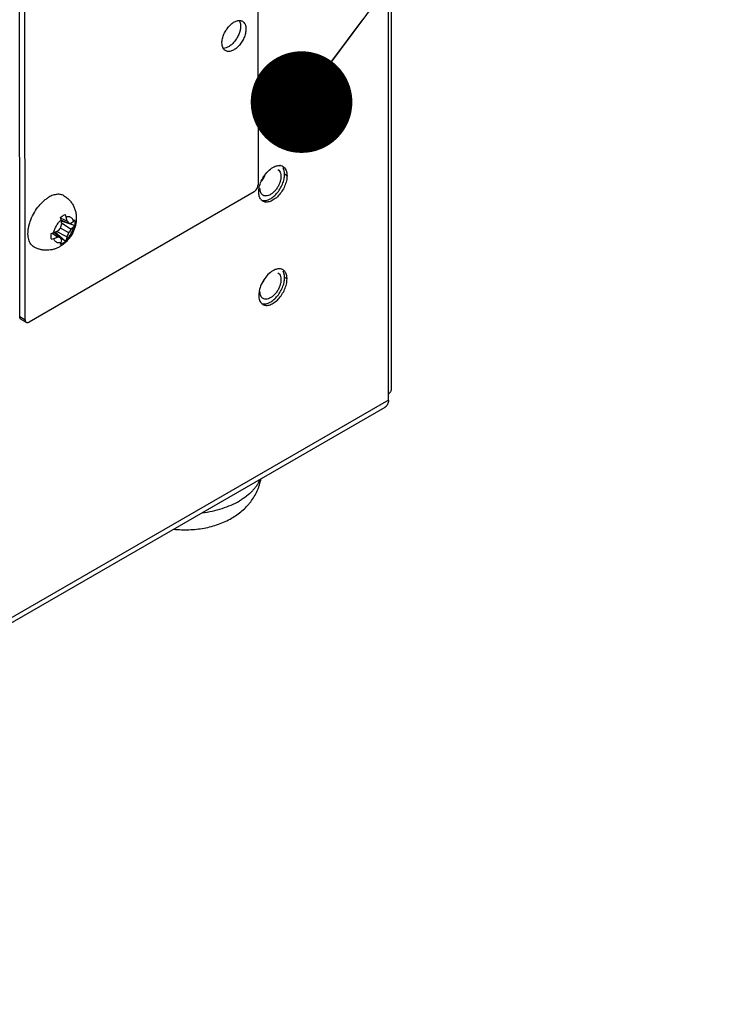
# Model space of a CAD drawing. Header units: inches. Extents: x 0 to 34, y 0 to 22.
# Tile 24 of 155: x 18.4 to 19.6, y 16.5 to 18.3. Entities that reach past the tile are written whole.
import ezdxf

# ---------------------------------------------------------------- set-up
doc = ezdxf.new("R2010")
doc.units = ezdxf.units.IN
doc.header["$LTSCALE"] = 1.87
doc.header["$MEASUREMENT"] = 0
doc.layers.get('0').update_dxf_attribs({"linetype": 'CONTINUOUS'})
for name, color, linetype in [('02___PRT_ALL_AXES', 7, 'CONTINUOUS'), ('3_ALL_AXES', 7, 'CONTINUOUS'), ('DETAIL', 7, 'CONTINUOUS')]:
    doc.layers.add(name, color=color, linetype=linetype)
doc.styles.get("Standard").update_dxf_attribs({"font": 'txt', "width": 0.8})
doc.dimstyles.get("Standard").update_dxf_attribs({"dimtxt": 0.125, "dimasz": 0.18, "dimexe": 0.18, "dimexo": 0.0625, "dimgap": 0.09, "dimtad": 0, "dimtih": 1, "dimtoh": 1, "dimdec": 3, "dimzin": 4, "dimdsep": 46, "dimtxsty": 'STANDARD', "dimblk": '_FILLED', "dimblk1": '_FILLED', "dimblk2": '_FILLED', "dimcen": 0.09, "dimadec": 0, "dimazin": 0, "dimtol": 1, "dimtp": 0.01, "dimtm": 0.01, "dimtfac": 1, "dimtdec": 3, "dimtofl": 0, "dimtmove": 0, "dimatfit": 3, "dimldrblk": '_FILLED', "dimfxl": 1, "dimtolj": 1, "dimtzin": 4, "dimarcsym": 0})

# ---------------------------------------------------------------- blocks, each defined once
blk = doc.blocks.new('_FILLED')
at = {"color": 0, "linetype": 'BYBLOCK'}
blk.add_solid([(0, 0), (-1, 0.1736), (-1, -0.1736)], dxfattribs=at)

msp = doc.modelspace()

# ---------------------------------------------------------------- linework, layer by layer
at = {"color": 7, "linetype": 'CONTINUOUS'}
for p, q in [((18.8301, 18.7668), (18.8308, 17.9671)), ((18.4089, 17.7339), (18.4082, 18.5337)), ((18.4183, 17.7285), (18.4177, 18.5282)), ((18.8765, 17.9941), (18.875, 17.9974)), ((18.8705, 17.9881), (18.8711, 17.9855)), ((18.8711, 17.9855), (18.8714, 17.9822)), ((18.8237, 17.9548), (18.4254, 17.7244)), ((18.4815, 17.9084), (18.4925, 17.9036)), ((18.4959, 17.8823), (18.4811, 17.8908)), ((18.4822, 17.905), (18.4959, 17.8994)), ((18.5061, 17.8953), (18.4826, 17.9031)), ((18.4831, 17.9001), (18.5001, 17.8886)), ((18.4925, 17.9036), (18.4959, 17.8994)), ((18.4959, 17.8994), (18.5001, 17.8992)), ((18.5001, 17.8992), (18.5041, 17.9028)), ((18.5041, 17.8925), (18.5001, 17.8886)), ((18.5041, 17.9028), (18.5061, 17.9052)), ((18.5061, 17.8953), (18.5041, 17.8925)), ((18.4758, 17.8745), (18.466, 17.8817)), ((18.4811, 17.8737), (18.4694, 17.8827)), ((18.4897, 17.8669), (18.4712, 17.8834)), ((18.4925, 17.8754), (18.4741, 17.8844)), ((18.4811, 17.8737), (18.4758, 17.8745)), ((18.4834, 17.8701), (18.4811, 17.8737)), ((18.4925, 17.8754), (18.4911, 17.87)), ((18.4811, 17.8619), (18.4822, 17.8649)), ((18.4822, 17.8649), (18.4834, 17.8701)), ((18.4911, 17.87), (18.4897, 17.8669)), ((18.8705, 17.8052), (18.8711, 17.8026)), ((18.8711, 17.8026), (18.8714, 17.7993)), ((18.8765, 17.8112), (18.875, 17.8146)), ((18.4089, 17.7339), (18.4183, 17.7285)), ((18.411, 17.7293), (18.4204, 17.7239))]:
    msp.add_line(p, q, dxfattribs=at)
at = {"color": 3, "linetype": 'CONTINUOUS'}
for p, q in [((19.0668, 17.6045), (19.0668, 18.516)), ((19.0617, 17.5861), (19.0617, 18.5088)), ((19.0617, 17.5861), (17.2298, 16.5284)), ((17.2243, 16.5162), (19.0561, 17.5739))]:
    msp.add_line(p, q, dxfattribs=at)
at = {"color": 7, "linetype": 'CONTINUOUS'}
for centre, radius, start, end in [((18.8013, 18.0013), 0.0451, 323.0966, 336.9001), ((18.418, 17.8924), 0.0655, 11.2681, 15.3824), ((18.4417, 17.8977), 0.051, 14.3113, 19.51), ((18.3953, 17.8859), 0.0988, 10.2682, 14.265), ((18.3949, 17.9651), 0.1138, 315.3197, 319.2483), ((18.3742, 17.9282), 0.1132, 340.7424, 344.6899), ((18.3582, 17.8804), 0.1264, 8.1172, 11.2896), ((18.4229, 17.9363), 0.0908, 323.4765, 328.2903), ((18.4479, 17.9456), 0.0665, 284.6498, 288.7018), ((18.4556, 17.9207), 0.0502, 280.4509, 285.7303), ((18.4279, 18.0044), 0.1285, 288.7374, 291.8583), ((18.4429, 17.9661), 0.0973, 285.7056, 289.7642), ((18.4121, 17.9187), 0.0914, 331.7241, 336.5093), ((18.8013, 17.8184), 0.0451, 323.0966, 336.9001)]:
    msp.add_arc(centre, radius, start, end, dxfattribs=at)
for points, knots in [([(18.8659, 17.9943), (18.867, 17.9936), (18.869, 17.9918), (18.8701, 17.9894), (18.8705, 17.9881)], [0, 0, 0, 0, 0.475245, 1, 1, 1, 1]), ([(18.8778, 17.9859), (18.8778, 17.9867), (18.8777, 17.9894), (18.8772, 17.9922), (18.8765, 17.9941)], [0, 0, 0, 0, 0.266817, 1, 1, 1, 1]), ([(18.8374, 17.9399), (18.8383, 17.9396), (18.8403, 17.9392), (18.8435, 17.9393), (18.8468, 17.94), (18.8516, 17.9418), (18.8575, 17.9456), (18.8641, 17.9519), (18.8697, 17.9596), (18.8742, 17.9682), (18.877, 17.9771), (18.8778, 17.9831), (18.8778, 17.9859)], [0, 0, 0, 0, 0.043377, 0.08947, 0.139222, 0.193134, 0.313346, 0.447811, 0.590862, 0.735338, 0.873848, 1, 1, 1, 1]), ([(18.8714, 17.9822), (18.8714, 17.9805), (18.871, 17.9767), (18.8694, 17.9712), (18.867, 17.9656), (18.8638, 17.9604), (18.8601, 17.9558), (18.8559, 17.952), (18.8515, 17.9492), (18.8485, 17.9481), (18.847, 17.9478)], [0, 0, 0, 0, 0.119122, 0.248873, 0.385175, 0.523141, 0.657693, 0.784153, 0.898869, 1, 1, 1, 1]), ([(18.8237, 17.9548), (18.8247, 17.9554), (18.8266, 17.957), (18.8288, 17.9601), (18.8304, 17.9635), (18.8308, 17.9659), (18.8308, 17.9671)], [0, 0, 0, 0, 0.237311, 0.500127, 0.762875, 1, 1, 1, 1]), ([(18.8397, 17.9488), (18.8388, 17.9493), (18.8372, 17.9507), (18.8355, 17.9535), (18.8344, 17.9569), (18.8342, 17.9595), (18.8342, 17.9608)], [0, 0, 0, 0, 0.217773, 0.450955, 0.710191, 1, 1, 1, 1]), ([(18.4272, 17.9021), (18.4288, 17.9067), (18.4327, 17.9156), (18.4393, 17.9257), (18.4454, 17.9331), (18.4502, 17.9379), (18.4553, 17.9421), (18.4588, 17.9445), (18.4606, 17.9455)], [0, 0, 0, 0, 0.258907, 0.520399, 0.648007, 0.771345, 0.889043, 1, 1, 1, 1]), ([(18.4869, 17.9481), (18.486, 17.9486), (18.4842, 17.9494), (18.4812, 17.9503), (18.4781, 17.9506), (18.4748, 17.9505), (18.4713, 17.9499), (18.4665, 17.9485), (18.4629, 17.9468), (18.4606, 17.9455)], [0, 0, 0, 0, 0.108045, 0.218127, 0.3321, 0.451495, 0.577456, 0.710723, 1, 1, 1, 1]), ([(18.4869, 17.9481), (18.4888, 17.947), (18.4926, 17.9444), (18.4975, 17.9397), (18.5016, 17.9343), (18.5049, 17.9284), (18.5073, 17.9221), (18.5087, 17.9154), (18.5092, 17.9087), (18.5087, 17.8997), (18.5059, 17.8886), (18.5007, 17.8783), (18.4954, 17.871), (18.4908, 17.8659), (18.4856, 17.8615), (18.4818, 17.859), (18.4799, 17.8579)], [0, 0, 0, 0, 0.062434, 0.124843, 0.187201, 0.249486, 0.31169, 0.37383, 0.435972, 0.498223, 0.623291, 0.749347, 0.812426, 0.87524, 0.937741, 1, 1, 1, 1]), ([(18.847, 17.9478), (18.8457, 17.9476), (18.8432, 17.9474), (18.8407, 17.9482), (18.8397, 17.9488)], [0, 0, 0, 0, 0.523079, 1, 1, 1, 1]), ([(18.4811, 17.9097), (18.4815, 17.91), (18.4828, 17.9111), (18.4843, 17.9121), (18.4854, 17.9127)], [0, 0, 0, 0, 0.258493, 1, 1, 1, 1]), ([(18.4854, 17.9127), (18.4858, 17.9129), (18.4872, 17.9137), (18.4886, 17.9143), (18.4897, 17.9147)], [0, 0, 0, 0, 0.260565, 1, 1, 1, 1]), ([(18.5041, 17.9028), (18.5039, 17.9035), (18.5034, 17.905), (18.5024, 17.9069), (18.501, 17.9085), (18.4994, 17.9097), (18.4975, 17.9105), (18.4955, 17.9109), (18.4933, 17.9108), (18.4918, 17.9105), (18.4911, 17.9103)], [0, 0, 0, 0, 0.136954, 0.264203, 0.384095, 0.49999, 0.615887, 0.735784, 0.863039, 1, 1, 1, 1]), ([(18.4344, 17.8572), (18.4332, 17.8578), (18.4311, 17.8594), (18.4284, 17.8625), (18.4263, 17.8662), (18.4247, 17.8705), (18.4238, 17.8753), (18.4234, 17.8806), (18.4236, 17.8862), (18.4242, 17.89), (18.4246, 17.892)], [0, 0, 0, 0, 0.101374, 0.205953, 0.316471, 0.434899, 0.562382, 0.699306, 0.845428, 1, 1, 1, 1]), ([(18.4246, 17.892), (18.4247, 17.8928), (18.4254, 17.8962), (18.4264, 17.8996), (18.4272, 17.9021)], [0, 0, 0, 0, 0.244052, 1, 1, 1, 1]), ([(18.4692, 17.8827), (18.4696, 17.8848), (18.4709, 17.889), (18.4738, 17.895), (18.4775, 17.9005), (18.4806, 17.9038), (18.4822, 17.9052)], [0, 0, 0, 0, 0.244012, 0.499996, 0.755981, 1, 1, 1, 1]), ([(18.4911, 17.87), (18.4927, 17.8715), (18.4957, 17.8747), (18.4995, 17.8802), (18.5024, 17.8862), (18.5037, 17.8904), (18.5041, 17.8925)], [0, 0, 0, 0, 0.244019, 0.500004, 0.755988, 1, 1, 1, 1]), ([(18.5061, 17.9052), (18.5065, 17.9037), (18.5067, 17.9004), (18.5064, 17.897), (18.5061, 17.8953)], [0, 0, 0, 0, 0.474505, 1, 1, 1, 1]), ([(18.4647, 17.8714), (18.4644, 17.8729), (18.4641, 17.8763), (18.4644, 17.8796), (18.4647, 17.8813)], [0, 0, 0, 0, 0.474506, 1, 1, 1, 1]), ([(18.4822, 17.8649), (18.4815, 17.8647), (18.48, 17.8644), (18.4778, 17.8643), (18.4757, 17.8647), (18.4739, 17.8655), (18.4723, 17.8667), (18.4709, 17.8683), (18.4699, 17.8702), (18.4694, 17.8717), (18.4692, 17.8724)], [0, 0, 0, 0, 0.136961, 0.264216, 0.384113, 0.50001, 0.615905, 0.735797, 0.863046, 1, 1, 1, 1]), ([(18.4799, 17.8579), (18.4782, 17.8569), (18.4746, 17.8551), (18.469, 17.8531), (18.4632, 17.8518), (18.4572, 17.8512), (18.4513, 17.8515), (18.4454, 17.8526), (18.4397, 17.8544), (18.4361, 17.8562), (18.4344, 17.8572)], [0, 0, 0, 0, 0.124724, 0.249422, 0.374211, 0.499141, 0.624215, 0.749407, 0.874683, 1, 1, 1, 1]), ([(18.4854, 17.8639), (18.4851, 17.8637), (18.4837, 17.8629), (18.4822, 17.8623), (18.4811, 17.8619)], [0, 0, 0, 0, 0.260566, 1, 1, 1, 1]), ([(18.4897, 17.8669), (18.4894, 17.8666), (18.488, 17.8655), (18.4866, 17.8645), (18.4854, 17.8639)], [0, 0, 0, 0, 0.258493, 1, 1, 1, 1]), ([(18.8374, 17.7571), (18.8383, 17.7568), (18.8403, 17.7564), (18.8435, 17.7564), (18.8468, 17.7571), (18.8516, 17.7589), (18.8575, 17.7627), (18.8641, 17.769), (18.8697, 17.7767), (18.8742, 17.7853), (18.877, 17.7942), (18.8778, 17.8002), (18.8778, 17.803)], [0, 0, 0, 0, 0.043377, 0.08947, 0.139222, 0.193134, 0.313346, 0.447811, 0.590862, 0.735338, 0.873848, 1, 1, 1, 1]), ([(18.8659, 17.8114), (18.867, 17.8107), (18.869, 17.8089), (18.8701, 17.8065), (18.8705, 17.8052)], [0, 0, 0, 0, 0.475245, 1, 1, 1, 1]), ([(18.8778, 17.803), (18.8778, 17.8038), (18.8777, 17.8066), (18.8772, 17.8093), (18.8765, 17.8112)], [0, 0, 0, 0, 0.266817, 1, 1, 1, 1]), ([(18.8714, 17.7993), (18.8714, 17.7976), (18.871, 17.7938), (18.8694, 17.7883), (18.867, 17.7827), (18.8638, 17.7775), (18.8601, 17.7729), (18.8559, 17.7691), (18.8515, 17.7663), (18.8485, 17.7652), (18.847, 17.7649)], [0, 0, 0, 0, 0.119122, 0.248873, 0.385175, 0.523141, 0.657693, 0.784153, 0.898869, 1, 1, 1, 1]), ([(18.8397, 17.7659), (18.8388, 17.7664), (18.8372, 17.7678), (18.8355, 17.7706), (18.8344, 17.7741), (18.8342, 17.7766), (18.8342, 17.7779)], [0, 0, 0, 0, 0.217773, 0.450955, 0.710191, 1, 1, 1, 1]), ([(18.847, 17.7649), (18.8457, 17.7647), (18.8432, 17.7645), (18.8407, 17.7653), (18.8397, 17.7659)], [0, 0, 0, 0, 0.523079, 1, 1, 1, 1]), ([(18.411, 17.7293), (18.4106, 17.7295), (18.41, 17.7301), (18.4094, 17.7311), (18.409, 17.7325), (18.4089, 17.7334), (18.4089, 17.7339)], [0, 0, 0, 0, 0.217826, 0.451027, 0.710256, 1, 1, 1, 1]), ([(18.4183, 17.7285), (18.4183, 17.728), (18.4184, 17.727), (18.4188, 17.7257), (18.4194, 17.7246), (18.4201, 17.7241), (18.4204, 17.7239)], [0, 0, 0, 0, 0.289744, 0.548973, 0.782174, 1, 1, 1, 1]), ([(18.4204, 17.7239), (18.4207, 17.7237), (18.4215, 17.7234), (18.4227, 17.7234), (18.4241, 17.7237), (18.425, 17.7242), (18.4254, 17.7244)], [0, 0, 0, 0, 0.217714, 0.450869, 0.71014, 1, 1, 1, 1])]:
    msp.add_open_spline(points, degree=3, knots=knots, dxfattribs=at)
at = {"color": 3, "linetype": 'CONTINUOUS'}
for points, knots in [([(19.0617, 17.5973), (19.0624, 17.5978), (19.0638, 17.5987), (19.0655, 17.6005), (19.0666, 17.6024), (19.0668, 17.6038), (19.0668, 17.6045)], [0, 0, 0, 0, 0.289695, 0.549078, 0.78221, 1, 1, 1, 1]), ([(19.0617, 17.5861), (19.0617, 17.5848), (19.0614, 17.5822), (19.0604, 17.5787), (19.0587, 17.5758), (19.057, 17.5744), (19.0561, 17.5739)], [0, 0, 0, 0, 0.289156, 0.549045, 0.782332, 1, 1, 1, 1])]:
    msp.add_open_spline(points, degree=3, knots=knots, dxfattribs=at)
at = {"layer": '02___PRT_ALL_AXES', "color": 3, "linetype": 'CONTINUOUS'}
for p, q in [((18.8702, 18.0013), (18.8728, 18.0007)), ((18.8789, 17.9959), (18.8801, 17.9937)), ((18.8728, 17.8178), (18.8702, 17.8184))]:
    msp.add_line(p, q, dxfattribs=at)
at = {"layer": '02___PRT_ALL_AXES', "color": 7, "linetype": 'CONTINUOUS'}
for p, q in [((18.8821, 17.9835), (18.8778, 17.986)), ((18.8821, 17.8006), (18.8778, 17.8031))]:
    msp.add_line(p, q, dxfattribs=at)
at = {"layer": '02___PRT_ALL_AXES', "color": 3, "linetype": 'CONTINUOUS'}
for centre, radius, start, end in [((18.8683, 17.987), 0.0144, 84.898, 86.9034), ((18.8684, 17.9875), 0.0139, 82.3197, 84.8987), ((18.8688, 17.9892), 0.0121, 64.4168, 70.6221), ((18.8688, 17.9894), 0.0119, 59.9784, 64.4021), ((18.8641, 17.9862), 0.0177, 21.0141, 25.0377), ((18.846, 17.9494), 0.0129, 218.9288, 227.8659), ((18.8454, 17.9489), 0.0121, 227.9377, 231.4007), ((18.8453, 17.9487), 0.0119, 231.4067, 239.9605), ((18.8683, 17.8042), 0.0144, 84.898, 86.9034), ((18.8684, 17.8046), 0.0139, 82.3197, 84.8987), ((18.8688, 17.8064), 0.0121, 64.4168, 70.6221), ((18.8688, 17.8066), 0.0119, 51.4067, 64.4021), ((18.8641, 17.8033), 0.0177, 21.0141, 25.0377), ((18.8454, 17.766), 0.0121, 227.9377, 231.4007), ((18.8453, 17.7658), 0.0119, 231.4067, 239.9605)]:
    msp.add_arc(centre, radius, start, end, dxfattribs=at)
at = {"layer": '02___PRT_ALL_AXES', "color": 7, "linetype": 'CONTINUOUS'}
for points, knots in [([(18.7669, 18.2186), (18.7669, 18.2199), (18.7671, 18.2224), (18.768, 18.2278), (18.7703, 18.2345), (18.7744, 18.2421), (18.7797, 18.2488), (18.7848, 18.2534), (18.789, 18.256), (18.7921, 18.2574), (18.7952, 18.2582), (18.7981, 18.2584), (18.8008, 18.258), (18.8024, 18.2573), (18.8031, 18.2569)], [0, 0, 0, 0, 0.062363, 0.128779, 0.270272, 0.417363, 0.561657, 0.695289, 0.756296, 0.812787, 0.864733, 0.912551, 0.957159, 1, 1, 1, 1]), ([(18.7977, 18.2583), (18.798, 18.2576), (18.7989, 18.2558), (18.7997, 18.2525), (18.7999, 18.25), (18.7999, 18.2486)], [0, 0, 0, 0, 0.226172, 0.594411, 1, 1, 1, 1]), ([(18.8031, 18.2569), (18.8036, 18.2566), (18.8046, 18.2559), (18.8063, 18.2543), (18.8079, 18.2515), (18.8091, 18.2476), (18.8093, 18.2447), (18.8093, 18.2432)], [0, 0, 0, 0, 0.108199, 0.218427, 0.451403, 0.710572, 1, 1, 1, 1]), ([(18.7999, 18.2486), (18.7999, 18.2464), (18.7994, 18.2418), (18.7974, 18.235), (18.7942, 18.2282), (18.7901, 18.2219), (18.7852, 18.2165), (18.7807, 18.213), (18.7771, 18.2109), (18.7736, 18.2095), (18.7709, 18.209), (18.7692, 18.209)], [0, 0, 0, 0, 0.121895, 0.255188, 0.394894, 0.535152, 0.670017, 0.794289, 0.851341, 0.904636, 1, 1, 1, 1]), ([(18.8093, 18.2432), (18.8093, 18.2419), (18.8092, 18.2394), (18.8082, 18.234), (18.806, 18.2273), (18.8018, 18.2197), (18.7966, 18.2129), (18.7915, 18.2084), (18.7872, 18.2058), (18.7841, 18.2044), (18.7811, 18.2036), (18.7782, 18.2034), (18.7755, 18.2038), (18.7739, 18.2045), (18.7731, 18.2049)], [0, 0, 0, 0, 0.062363, 0.128779, 0.270272, 0.417363, 0.561657, 0.695289, 0.756296, 0.812787, 0.864733, 0.912551, 0.957159, 1, 1, 1, 1]), ([(18.7731, 18.2049), (18.7726, 18.2052), (18.7717, 18.2059), (18.77, 18.2075), (18.7683, 18.2103), (18.7671, 18.2142), (18.7669, 18.2171), (18.7669, 18.2186)], [0, 0, 0, 0, 0.108199, 0.218427, 0.451403, 0.710572, 1, 1, 1, 1])]:
    msp.add_open_spline(points, degree=3, knots=knots, dxfattribs=at)
at = {"layer": '02___PRT_ALL_AXES', "color": 3, "linetype": 'CONTINUOUS'}
for points, knots in [([(18.8335, 17.9654), (18.8346, 17.9692), (18.8376, 17.9768), (18.8441, 17.9869), (18.852, 17.9951), (18.8583, 17.9989), (18.8614, 18.0001)], [0, 0, 0, 0, 0.262041, 0.529461, 0.781095, 1, 1, 1, 1]), ([(18.8614, 18.0001), (18.8621, 18.0003), (18.8645, 18.0011), (18.8672, 18.0015), (18.8691, 18.0014)], [0, 0, 0, 0, 0.268266, 1, 1, 1, 1]), ([(18.8748, 17.9997), (18.8752, 17.9995), (18.8768, 17.9985), (18.8781, 17.9971), (18.8789, 17.9959)], [0, 0, 0, 0, 0.245391, 1, 1, 1, 1]), ([(18.8821, 17.9835), (18.8821, 17.9805), (18.8813, 17.9741), (18.8781, 17.9648), (18.8732, 17.9558), (18.867, 17.9478), (18.86, 17.9416), (18.8537, 17.9382), (18.8487, 17.9369), (18.8453, 17.9366), (18.8421, 17.9371), (18.8402, 17.9379), (18.8393, 17.9384)], [0, 0, 0, 0, 0.12866, 0.270324, 0.417466, 0.561823, 0.695489, 0.812743, 0.86469, 0.91252, 0.957138, 1, 1, 1, 1]), ([(18.8806, 17.9925), (18.8809, 17.9919), (18.8818, 17.989), (18.8821, 17.9859), (18.8821, 17.9835)], [0, 0, 0, 0, 0.232696, 1, 1, 1, 1]), ([(18.832, 17.9546), (18.832, 17.9555), (18.8322, 17.9591), (18.8328, 17.9627), (18.8335, 17.9654)], [0, 0, 0, 0, 0.236056, 1, 1, 1, 1]), ([(18.8359, 17.9413), (18.8346, 17.943), (18.8325, 17.9474), (18.832, 17.9521), (18.832, 17.9546)], [0, 0, 0, 0, 0.460246, 1, 1, 1, 1]), ([(18.8691, 17.8185), (18.8685, 17.8185), (18.8659, 17.8185), (18.8633, 17.8179), (18.8614, 17.8172)], [0, 0, 0, 0, 0.234026, 1, 1, 1, 1]), ([(18.8614, 17.8172), (18.8583, 17.816), (18.852, 17.8122), (18.8441, 17.8041), (18.8376, 17.7939), (18.8346, 17.7863), (18.8335, 17.7825)], [0, 0, 0, 0, 0.218905, 0.470539, 0.737959, 1, 1, 1, 1]), ([(18.8801, 17.8108), (18.8799, 17.8113), (18.8789, 17.8132), (18.8775, 17.8149), (18.8763, 17.8158)], [0, 0, 0, 0, 0.263099, 1, 1, 1, 1]), ([(18.8821, 17.8006), (18.8821, 17.8015), (18.882, 17.8045), (18.8814, 17.8076), (18.8806, 17.8097)], [0, 0, 0, 0, 0.268126, 1, 1, 1, 1]), ([(18.8393, 17.7555), (18.8402, 17.755), (18.8421, 17.7542), (18.8453, 17.7537), (18.8487, 17.754), (18.8537, 17.7553), (18.86, 17.7587), (18.867, 17.7649), (18.8732, 17.7729), (18.8781, 17.7819), (18.8813, 17.7912), (18.8821, 17.7976), (18.8821, 17.8006)], [0, 0, 0, 0, 0.042862, 0.08748, 0.13531, 0.187257, 0.304511, 0.438177, 0.582534, 0.729676, 0.87134, 1, 1, 1, 1]), ([(18.8335, 17.7825), (18.8333, 17.7815), (18.8324, 17.778), (18.832, 17.7744), (18.832, 17.7717)], [0, 0, 0, 0, 0.263269, 1, 1, 1, 1]), ([(18.832, 17.7717), (18.832, 17.7702), (18.8322, 17.7673), (18.8332, 17.7632), (18.8349, 17.7597), (18.8364, 17.7578), (18.8373, 17.757)], [0, 0, 0, 0, 0.284429, 0.544545, 0.781113, 1, 1, 1, 1])]:
    msp.add_open_spline(points, degree=3, knots=knots, dxfattribs=at)
at = {"layer": '3_ALL_AXES', "color": 7, "linetype": 'CONTINUOUS'}
for points, knots in [([(18.784, 17.377), (18.7872, 17.3789), (18.7936, 17.3829), (18.8025, 17.3898), (18.8093, 17.3962), (18.8143, 17.4018), (18.819, 17.4076), (18.8243, 17.4153), (18.8286, 17.4236), (18.8315, 17.4305), (18.834, 17.4376), (18.8353, 17.443), (18.836, 17.4467)], [0, 0, 0, 0, 0.125703, 0.250673, 0.375296, 0.437584, 0.499876, 0.624527, 0.749408, 0.811978, 0.874615, 1, 1, 1, 1]), ([(18.8342, 17.4458), (18.8335, 17.444), (18.8319, 17.4403), (18.8288, 17.4351), (18.825, 17.43), (18.8192, 17.4233), (18.8122, 17.4171), (18.8043, 17.4115), (18.8, 17.4088), (18.7978, 17.4075)], [0, 0, 0, 0, 0.109128, 0.221945, 0.339052, 0.460907, 0.719784, 0.857276, 1, 1, 1, 1]), ([(18.7316, 17.3865), (18.7377, 17.3873), (18.7497, 17.3894), (18.7671, 17.394), (18.7831, 17.3999), (18.7931, 17.4048), (18.7978, 17.4075)], [0, 0, 0, 0, 0.266123, 0.523355, 0.768761, 1, 1, 1, 1]), ([(18.6816, 17.3576), (18.6905, 17.3566), (18.7041, 17.3561), (18.7219, 17.3574), (18.7352, 17.3593), (18.7481, 17.3622), (18.7647, 17.3673), (18.7766, 17.3727), (18.784, 17.377)], [0, 0, 0, 0, 0.254442, 0.381619, 0.508024, 0.633245, 0.757016, 1, 1, 1, 1])]:
    msp.add_open_spline(points, degree=3, knots=knots, dxfattribs=at)

# ---------------------------------------------------------------- leaders
at = {"layer": 'DETAIL', "color": 2, "linetype": 'CONTINUOUS'}
msp.add_leader([(18.9078, 18.1138), (19.6333, 19.0888)], dimstyle='STANDARD', override={"dimtad": 0, "dimldrblk": 'DOT'}, dxfattribs=at)

doc.saveas('drawing.dxf')
